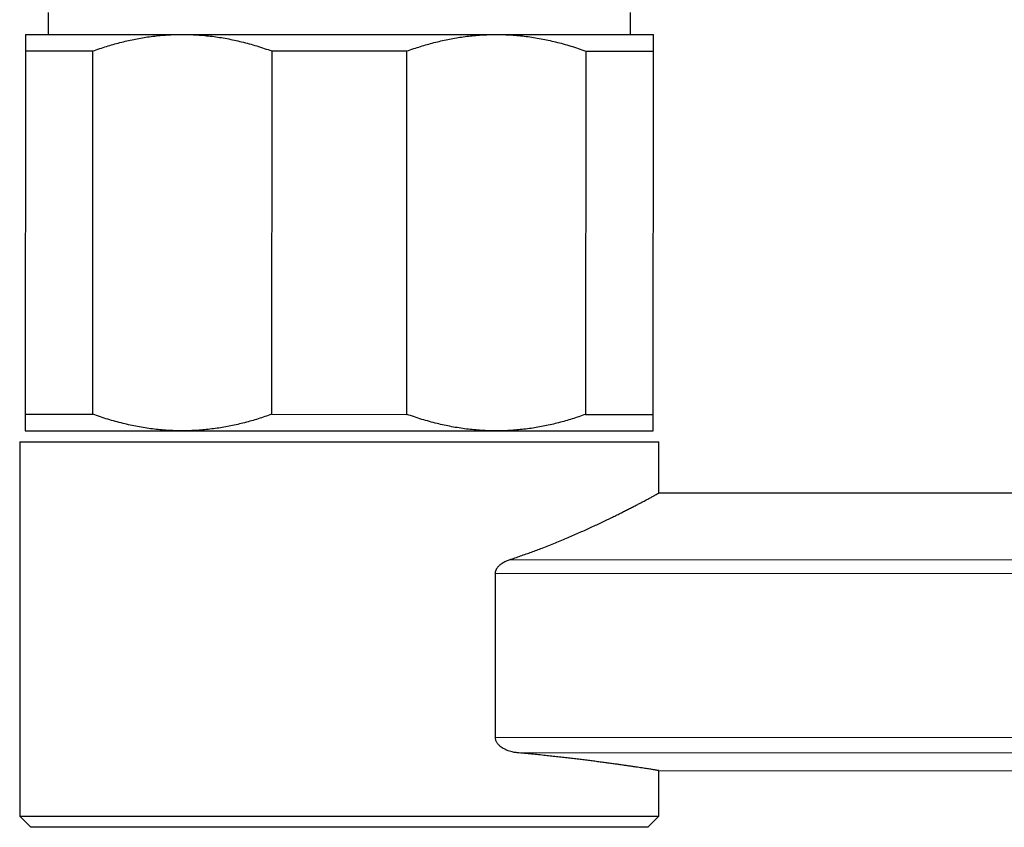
# Model space of a CAD drawing. Header units: millimetres. Extents: x 8 to 969, y 12 to 489.
# Tile 48 of 56: x 741 to 786, y 380 to 417. Entities that reach past the tile are written whole.
import ezdxf

# ---------------------------------------------------------------- set-up
doc = ezdxf.new("R2010")
doc.units = ezdxf.units.MM

msp = doc.modelspace()

# ---------------------------------------------------------------- linework, layer by layer
at = {"color": 7, "linetype": 'Continuous', "lineweight": 30}
for p, q in [((742.329, 417.107), (742.329, 416.107)), ((768.769, 416.101), (768.769, 417.101)), ((741.299, 416.107), (748.424, 416.105)), ((748.424, 416.105), (762.674, 416.102)), ((762.674, 416.102), (769.799, 416.101)), ((741.298, 415.357), (741.295, 398.857)), ((741.298, 415.357), (744.367, 415.356)), ((744.364, 398.856), (744.367, 415.356)), ((752.48, 415.355), (752.476, 398.855)), ((752.48, 415.355), (758.617, 415.353)), ((758.614, 398.853), (758.617, 415.353)), ((766.73, 415.352), (766.726, 398.852)), ((766.73, 415.352), (769.798, 415.351)), ((769.795, 398.851), (769.798, 415.351)), ((741.295, 398.857), (744.364, 398.856)), ((752.476, 398.855), (758.614, 398.853)), ((766.726, 398.852), (769.795, 398.851)), ((741.295, 398.107), (748.42, 398.105)), ((748.42, 398.105), (762.67, 398.102)), ((762.67, 398.102), (769.795, 398.101)), ((741.045, 397.607), (741.041, 380.607)), ((741.045, 397.607), (770.045, 397.6)), ((770.044, 395.276), (770.045, 397.6)), ((770.044, 395.276), (770.044, 395.276)), ((965.644, 395.235), (770.044, 395.276)), ((762.629, 384.181), (762.631, 391.63)), ((770.041, 380.6), (770.042, 382.676)), ((770.042, 382.676), (944.592, 382.639)), ((741.041, 380.607), (741.541, 380.107)), ((741.041, 380.607), (770.041, 380.6)), ((769.541, 380.101), (770.041, 380.6)), ((769.541, 380.101), (741.541, 380.107))]:
    msp.add_line(p, q, dxfattribs=at)
at = {"color": 252, "linetype": 'Continuous', "lineweight": 0}
for p, q in [((763.261, 392.25), (956.394, 392.209)), ((956.393, 391.59), (762.631, 391.63)), ((762.629, 384.181), (956.392, 384.14)), ((956.392, 383.446), (763.616, 383.487))]:
    msp.add_line(p, q, dxfattribs=at)
at = {"color": 7, "linetype": 'Continuous', "lineweight": 30}
for points, knots in [([(741.299, 416.107), (741.299, 416.107), (741.299, 416.106), (741.299, 416.099), (741.299, 416.08), (741.299, 416.051), (741.299, 416.012), (741.299, 415.963), (741.299, 415.905), (741.299, 415.838), (741.299, 415.761), (741.299, 415.675), (741.299, 415.577), (741.298, 415.472), (741.298, 415.395), (741.298, 415.357)], [0, 0, 0, 0, 0.031668, 0.111262, 0.190884, 0.270507, 0.350102, 0.430251, 0.5104, 0.589434, 0.668468, 0.751338, 0.83423, 0.917125, 1, 1, 1, 1]), ([(744.367, 415.356), (744.468, 415.392), (744.671, 415.463), (744.976, 415.562), (745.284, 415.653), (745.593, 415.737), (745.905, 415.814), (746.217, 415.881), (746.53, 415.941), (746.847, 415.992), (747.169, 416.034), (747.496, 416.067), (747.823, 416.09), (748.133, 416.103), (748.333, 416.105), (748.424, 416.105)], [0, 0, 0, 0, 0.076953, 0.153922, 0.230889, 0.307839, 0.38515, 0.462461, 0.539119, 0.615777, 0.695287, 0.774825, 0.854361, 0.93387, 1, 1, 1, 1]), ([(748.424, 416.105), (748.536, 416.104), (748.762, 416.102), (749.101, 416.085), (749.439, 416.059), (749.777, 416.021), (750.114, 415.974), (750.45, 415.916), (750.783, 415.848), (751.118, 415.771), (751.457, 415.682), (751.8, 415.582), (752.141, 415.474), (752.367, 415.394), (752.48, 415.355)], [0, 0, 0, 0, 0.082113, 0.164256, 0.2464, 0.328514, 0.41124, 0.493966, 0.57546, 0.656954, 0.742702, 0.828473, 0.914248, 1, 1, 1, 1]), ([(758.617, 415.353), (758.718, 415.389), (758.921, 415.46), (759.226, 415.559), (759.534, 415.65), (759.843, 415.734), (760.155, 415.811), (760.467, 415.878), (760.78, 415.938), (761.097, 415.988), (761.419, 416.031), (761.746, 416.064), (762.073, 416.087), (762.383, 416.1), (762.583, 416.102), (762.674, 416.102)], [0, 0, 0, 0, 0.076953, 0.153922, 0.230889, 0.307839, 0.38515, 0.462461, 0.539119, 0.615777, 0.695287, 0.774825, 0.854361, 0.93387, 1, 1, 1, 1]), ([(762.674, 416.102), (762.786, 416.101), (763.012, 416.099), (763.351, 416.082), (763.689, 416.056), (764.027, 416.018), (764.364, 415.971), (764.7, 415.913), (765.033, 415.845), (765.368, 415.768), (765.707, 415.679), (766.05, 415.579), (766.391, 415.471), (766.617, 415.391), (766.73, 415.352)], [0, 0, 0, 0, 0.082113, 0.164256, 0.2464, 0.328514, 0.41124, 0.493966, 0.57546, 0.656954, 0.742702, 0.828473, 0.914248, 1, 1, 1, 1]), ([(769.798, 415.351), (769.798, 415.388), (769.798, 415.462), (769.799, 415.564), (769.799, 415.658), (769.799, 415.744), (769.799, 415.821), (769.799, 415.89), (769.799, 415.949), (769.799, 416), (769.799, 416.041), (769.799, 416.072), (769.799, 416.092), (769.799, 416.1), (769.799, 416.101), (769.799, 416.101)], [0, 0, 0, 0, 0.079717, 0.159452, 0.239185, 0.318898, 0.399016, 0.479133, 0.558521, 0.637909, 0.7205, 0.803122, 0.885742, 0.968332, 1, 1, 1, 1]), ([(741.295, 398.857), (741.295, 398.82), (741.295, 398.746), (741.295, 398.644), (741.295, 398.55), (741.295, 398.464), (741.295, 398.386), (741.295, 398.318), (741.295, 398.259), (741.295, 398.208), (741.295, 398.167), (741.295, 398.136), (741.295, 398.116), (741.295, 398.108), (741.295, 398.107), (741.295, 398.107)], [0, 0, 0, 0, 0.079717, 0.159452, 0.239185, 0.318898, 0.399016, 0.479133, 0.558521, 0.637909, 0.7205, 0.803122, 0.885742, 0.968332, 1, 1, 1, 1]), ([(748.42, 398.105), (748.307, 398.106), (748.081, 398.109), (747.743, 398.125), (747.405, 398.152), (747.067, 398.189), (746.729, 398.237), (746.393, 398.295), (746.06, 398.362), (745.725, 398.44), (745.386, 398.529), (745.043, 398.629), (744.702, 398.737), (744.476, 398.816), (744.364, 398.856)], [0, 0, 0, 0, 0.082113, 0.164256, 0.2464, 0.328514, 0.41124, 0.493966, 0.57546, 0.656954, 0.742702, 0.828473, 0.914248, 1, 1, 1, 1]), ([(752.476, 398.855), (752.375, 398.819), (752.173, 398.747), (751.867, 398.649), (751.56, 398.557), (751.25, 398.473), (750.939, 398.397), (750.626, 398.329), (750.313, 398.27), (749.996, 398.219), (749.674, 398.177), (749.348, 398.144), (749.02, 398.121), (748.711, 398.108), (748.511, 398.106), (748.42, 398.105)], [0, 0, 0, 0, 0.076953, 0.153922, 0.230889, 0.307839, 0.38515, 0.462461, 0.539119, 0.615777, 0.695287, 0.774825, 0.854361, 0.93387, 1, 1, 1, 1]), ([(762.67, 398.102), (762.557, 398.103), (762.331, 398.106), (761.993, 398.122), (761.655, 398.149), (761.317, 398.186), (760.979, 398.234), (760.643, 398.292), (760.31, 398.359), (759.975, 398.437), (759.636, 398.526), (759.293, 398.625), (758.952, 398.734), (758.726, 398.813), (758.614, 398.853)], [0, 0, 0, 0, 0.082113, 0.164256, 0.2464, 0.328514, 0.41124, 0.493966, 0.57546, 0.656954, 0.742702, 0.828473, 0.914248, 1, 1, 1, 1]), ([(766.726, 398.852), (766.625, 398.816), (766.423, 398.744), (766.117, 398.646), (765.81, 398.554), (765.5, 398.47), (765.189, 398.394), (764.876, 398.326), (764.563, 398.267), (764.246, 398.216), (763.924, 398.174), (763.598, 398.141), (763.27, 398.118), (762.961, 398.105), (762.761, 398.103), (762.67, 398.102)], [0, 0, 0, 0, 0.076953, 0.153922, 0.230889, 0.307839, 0.38515, 0.462461, 0.539119, 0.615777, 0.695287, 0.774825, 0.854361, 0.93387, 1, 1, 1, 1]), ([(769.795, 398.101), (769.795, 398.101), (769.795, 398.102), (769.795, 398.109), (769.795, 398.128), (769.795, 398.157), (769.795, 398.196), (769.795, 398.245), (769.795, 398.303), (769.795, 398.37), (769.795, 398.447), (769.795, 398.533), (769.795, 398.63), (769.795, 398.736), (769.795, 398.812), (769.795, 398.851)], [0, 0, 0, 0, 0.031668, 0.111262, 0.190884, 0.270507, 0.350102, 0.430251, 0.5104, 0.589434, 0.668468, 0.751338, 0.83423, 0.917125, 1, 1, 1, 1]), ([(763.261, 392.25), (763.347, 392.279), (763.519, 392.336), (763.773, 392.423), (764.023, 392.512), (764.269, 392.601), (764.511, 392.691), (764.774, 392.791), (765.055, 392.901), (765.353, 393.021), (765.644, 393.14), (765.928, 393.26), (766.205, 393.379), (766.473, 393.497), (766.732, 393.613), (766.986, 393.729), (767.235, 393.844), (767.48, 393.96), (767.715, 394.073), (767.939, 394.181), (768.151, 394.286), (768.352, 394.386), (768.543, 394.483), (768.724, 394.575), (768.895, 394.663), (769.054, 394.746), (769.202, 394.823), (769.324, 394.888), (769.426, 394.942), (769.51, 394.987), (769.588, 395.028), (769.66, 395.067), (769.726, 395.103), (769.789, 395.137), (769.847, 395.168), (769.899, 395.197), (769.943, 395.221), (769.98, 395.241), (770.009, 395.257), (770.029, 395.268), (770.042, 395.275), (770.043, 395.276), (770.044, 395.276)], [0, 0, 0, 0, 0.0211775, 0.0423573, 0.0635349, 0.0847926, 0.1060526, 0.1273104, 0.1550859, 0.1828614, 0.2107147, 0.238568, 0.2665693, 0.2945907, 0.3222002, 0.3498294, 0.3789235, 0.4080176, 0.4372088, 0.4663999, 0.4949496, 0.5234992, 0.5521487, 0.5807982, 0.6096436, 0.6385166, 0.6668557, 0.6952221, 0.7154562, 0.735693, 0.7559271, 0.7762571, 0.7965899, 0.8169198, 0.8396414, 0.8623629, 0.8851482, 0.9079334, 0.9309162, 0.953899, 0.9769495, 1, 1, 1, 1]), ([(762.631, 391.63), (762.631, 391.645), (762.632, 391.673), (762.639, 391.715), (762.65, 391.756), (762.665, 391.795), (762.683, 391.832), (762.707, 391.874), (762.739, 391.918), (762.778, 391.963), (762.82, 392.005), (762.874, 392.051), (762.939, 392.098), (763.017, 392.145), (763.097, 392.186), (763.178, 392.221), (763.234, 392.24), (763.261, 392.25)], [0, 0, 0, 0, 0.041814, 0.083613, 0.125824, 0.166149, 0.20787, 0.251338, 0.312259, 0.376831, 0.437836, 0.501927, 0.601209, 0.70058, 0.800089, 0.899859, 1, 1, 1, 1]), ([(763.616, 383.487), (763.588, 383.49), (763.53, 383.496), (763.434, 383.513), (763.328, 383.539), (763.225, 383.572), (763.135, 383.607), (763.059, 383.643), (762.979, 383.687), (762.912, 383.731), (762.856, 383.774), (762.816, 383.809), (762.777, 383.847), (762.741, 383.888), (762.708, 383.933), (762.678, 383.984), (762.653, 384.04), (762.638, 384.094), (762.63, 384.141), (762.629, 384.168), (762.629, 384.181)], [0, 0, 0, 0, 0.071535, 0.143226, 0.240068, 0.3369, 0.402886, 0.468913, 0.534872, 0.614508, 0.654727, 0.694941, 0.734852, 0.774753, 0.815841, 0.856904, 0.900675, 0.945471, 0.972561, 1, 1, 1, 1]), ([(770.04, 382.676), (770.04, 382.676), (770.04, 382.676), (770.028, 382.678), (770.005, 382.682), (769.971, 382.688), (769.926, 382.695), (769.87, 382.704), (769.803, 382.714), (769.725, 382.727), (769.635, 382.741), (769.531, 382.757), (769.415, 382.775), (769.29, 382.794), (769.156, 382.815), (769.015, 382.836), (768.863, 382.859), (768.701, 382.883), (768.529, 382.908), (768.348, 382.934), (768.158, 382.961), (767.956, 382.989), (767.74, 383.019), (767.511, 383.05), (767.271, 383.081), (767.028, 383.113), (766.783, 383.144), (766.537, 383.175), (766.282, 383.206), (766.02, 383.237), (765.749, 383.268), (765.472, 383.3), (765.189, 383.331), (764.896, 383.362), (764.591, 383.393), (764.273, 383.425), (763.949, 383.456), (763.727, 383.477), (763.616, 383.487)], [0, 0, 0, 0, 0.0180471, 0.0458721, 0.0737828, 0.1016934, 0.1297668, 0.157862, 0.1855026, 0.213164, 0.2424203, 0.2716766, 0.3010316, 0.3303867, 0.358196, 0.3860053, 0.4138987, 0.441792, 0.4698447, 0.4979188, 0.525547, 0.5531956, 0.5824032, 0.6116108, 0.6409143, 0.6702179, 0.6972403, 0.7242626, 0.7513606, 0.7784585, 0.8056999, 0.8329604, 0.8598205, 0.8866989, 0.9149808, 0.9432627, 0.9716313, 1, 1, 1, 1])]:
    msp.add_open_spline(points, degree=3, knots=knots, dxfattribs=at)

doc.saveas('drawing.dxf')
